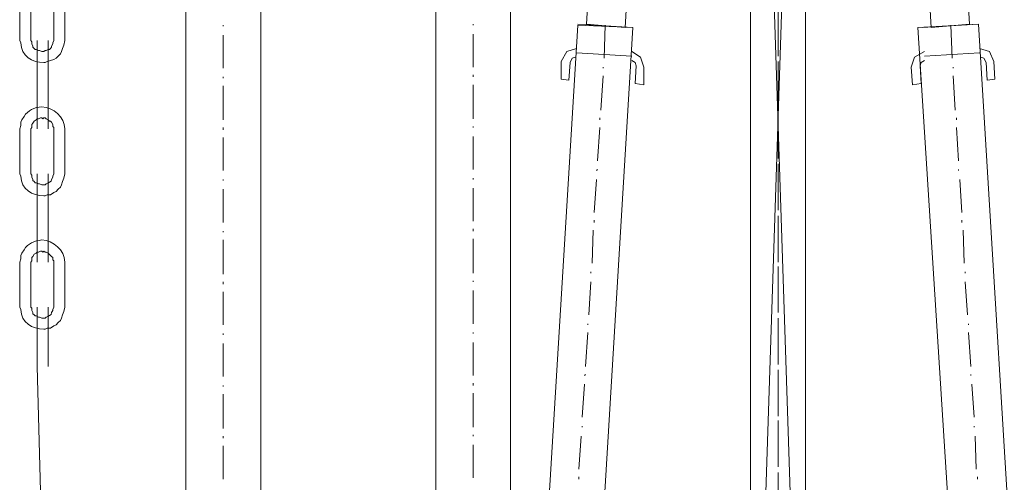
# Model space of a CAD drawing. Extents: x -23500 to 2637, y 21242 to 29547.
# Tile 50 of 121: x -11014 to -10571, y 27129 to 27337. Entities that reach past the tile are written whole.
import ezdxf

# ---------------------------------------------------------------- set-up
doc = ezdxf.new("R2010")
doc.units = 0
doc.header["$LTSCALE"] = 25
doc.layers.get('0').update_dxf_attribs({"linetype": 'CONTINUOUS', "lineweight": 13})

msp = doc.modelspace()

# ---------------------------------------------------------------- linework, layer by layer
at = {"color": 7, "lineweight": 9}
for points, knots in [([(-10660.383, 27472.585), (-10660.383, 27472.585), (-10660.383, 26913.923), (-10660.383, 26913.923), (-10660.383, 26913.923), (-10685.17, 26913.923), (-10685.17, 26913.923), (-10685.17, 26913.923), (-10685.17, 27472.585), (-10685.17, 27472.585)], [0, 0, 0, 0, 1, 1, 1, 2, 2, 2, 3, 3, 3, 3]), ([(-10939.468, 26812.3), (-10939.468, 26812.3), (-10939.468, 27447.797), (-10939.468, 27447.797), (-10939.468, 27447.797), (-10905.762, 27447.797), (-10905.762, 27447.797), (-10905.762, 27447.797), (-10905.762, 26802.397), (-10905.762, 26802.397)], [0, 0, 0, 0, 1, 1, 1, 2, 2, 2, 3, 3, 3, 3]), ([(-10826.946, 26802.397), (-10826.946, 26802.397), (-10826.946, 27447.797), (-10826.946, 27447.797), (-10826.946, 27447.797), (-10793.24, 27447.797), (-10793.24, 27447.797), (-10793.24, 27447.797), (-10793.24, 26809.827), (-10793.24, 26809.827)], [0, 0, 0, 0, 1, 1, 1, 2, 2, 2, 3, 3, 3, 3]), ([(-10751.599, 27367.997), (-10751.599, 27367.997), (-10757.048, 27368.489), (-10757.048, 27368.489), (-10757.048, 27368.489), (-10759.041, 27335.275), (-10759.041, 27335.275), (-10759.041, 27335.275), (-10741.684, 27333.787), (-10741.684, 27333.787), (-10741.684, 27333.787), (-10739.703, 27367.493), (-10739.703, 27367.493), (-10739.703, 27367.493), (-10745.153, 27367.493), (-10745.153, 27367.493)], [0, 0, 0, 0, 1, 1, 1, 2, 2, 2, 3, 3, 3, 4, 4, 4, 5, 5, 5, 5]), ([(-10593.967, 27367.997), (-10593.967, 27367.997), (-10588.505, 27368.489), (-10588.505, 27368.489), (-10588.505, 27368.489), (-10586.524, 27335.275), (-10586.524, 27335.275), (-10586.524, 27335.275), (-10603.882, 27333.787), (-10603.882, 27333.787), (-10603.882, 27333.787), (-10605.863, 27367.493), (-10605.863, 27367.493), (-10605.863, 27367.493), (-10600.413, 27367.493), (-10600.413, 27367.493)], [0, 0, 0, 0, 1, 1, 1, 2, 2, 2, 3, 3, 3, 4, 4, 4, 5, 5, 5, 5]), ([(-10994.001, 27348.167), (-10994.001, 27348.167), (-10994.001, 27327.833), (-10994.001, 27327.833), (-10994.001, 27327.833), (-10994.493, 27325.852), (-10994.493, 27325.852), (-10994.493, 27325.852), (-10994.997, 27324.364), (-10994.997, 27324.364), (-10994.997, 27324.364), (-10995.489, 27322.875), (-10995.489, 27322.875), (-10995.489, 27322.875), (-10995.981, 27321.891), (-10995.981, 27321.891), (-10995.981, 27321.891), (-10996.978, 27320.895), (-10996.978, 27320.895), (-10996.978, 27320.895), (-10997.962, 27319.911), (-10997.962, 27319.911), (-10997.962, 27319.911), (-10998.958, 27319.406), (-10998.958, 27319.406), (-10998.958, 27319.406), (-11001.935, 27318.422), (-11001.935, 27318.422), (-11001.935, 27318.422), (-11002.919, 27317.93), (-11002.919, 27317.93), (-11002.919, 27317.93), (-11003.411, 27317.93), (-11003.411, 27317.93), (-11008.697, 27317.993), (-11013.679, 27320.869), (-11013.831, 27326.849), (-11013.831, 27326.849), (-11014.323, 27327.833), (-11014.323, 27327.833), (-11014.323, 27327.833), (-11014.323, 27348.167), (-11014.323, 27348.167), (-11014.323, 27348.167), (-11013.831, 27349.656), (-11013.831, 27349.656), (-11013.831, 27349.656), (-11013.831, 27351.132), (-11013.831, 27351.132), (-11013.831, 27351.132), (-11013.326, 27352.62), (-11013.326, 27352.62), (-11013.326, 27352.62), (-11012.342, 27353.617), (-11012.342, 27353.617), (-11012.342, 27353.617), (-11011.346, 27355.105), (-11011.346, 27355.105), (-11011.346, 27355.105), (-11009.857, 27356.102), (-11009.857, 27356.102), (-11009.857, 27356.102), (-11008.873, 27357.086), (-11008.873, 27357.086), (-11008.873, 27357.086), (-11007.385, 27357.59), (-11007.385, 27357.59), (-11007.385, 27357.59), (-11006.388, 27358.082), (-11006.388, 27358.082), (-11006.388, 27358.082), (-11004.408, 27358.082), (-11004.408, 27358.082), (-10999.11, 27357.83), (-10994.026, 27353.541), (-10994.001, 27348.167), (-10994.001, 27348.167), (-10994.001, 27348.167), (-10994.001, 27348.167)], [0, 0, 0, 0, 1, 1, 1, 2, 2, 2, 3, 3, 3, 4, 4, 4, 5, 5, 5, 6, 6, 6, 7, 7, 7, 8, 8, 8, 9, 9, 9, 10, 10, 10, 11, 11, 11, 12, 12, 12, 13, 13, 13, 14, 14, 14, 15, 15, 15, 16, 16, 16, 17, 17, 17, 18, 18, 18, 19, 19, 19, 20, 20, 20, 21, 21, 21, 22, 22, 22, 23, 23, 23, 24, 24, 24, 25, 25, 25, 26, 26, 26, 26]), ([(-10998.958, 27348.167), (-10998.958, 27348.167), (-10998.958, 27327.833), (-10998.958, 27327.833), (-10998.958, 27327.833), (-10999.45, 27326.849), (-10999.45, 27326.849), (-10999.45, 27326.849), (-10999.45, 27326.357), (-10999.45, 27326.357), (-10999.45, 27326.357), (-10999.942, 27325.36), (-10999.942, 27325.36), (-10999.942, 27325.36), (-10999.942, 27324.868), (-10999.942, 27324.868), (-10999.942, 27324.868), (-11000.447, 27324.364), (-11000.447, 27324.364), (-11000.447, 27324.364), (-11000.939, 27323.872), (-11000.939, 27323.872), (-11000.939, 27323.872), (-11001.431, 27323.872), (-11001.431, 27323.872), (-11001.431, 27323.872), (-11002.427, 27323.38), (-11002.427, 27323.38), (-11002.427, 27323.38), (-11002.919, 27323.38), (-11002.919, 27323.38), (-11002.919, 27323.38), (-11003.411, 27322.875), (-11003.411, 27322.875), (-11003.411, 27322.875), (-11004.408, 27322.875), (-11004.408, 27322.875), (-11004.408, 27322.875), (-11005.404, 27323.38), (-11005.404, 27323.38), (-11005.404, 27323.38), (-11005.896, 27323.38), (-11005.896, 27323.38), (-11005.896, 27323.38), (-11006.893, 27323.872), (-11006.893, 27323.872), (-11006.893, 27323.872), (-11007.385, 27323.872), (-11007.385, 27323.872), (-11007.385, 27323.872), (-11007.877, 27324.364), (-11007.877, 27324.364), (-11007.877, 27324.364), (-11008.369, 27324.868), (-11008.369, 27324.868), (-11008.369, 27324.868), (-11008.369, 27325.36), (-11008.369, 27325.36), (-11008.369, 27325.36), (-11008.873, 27326.357), (-11008.873, 27326.357), (-11008.873, 27326.357), (-11008.873, 27327.341), (-11008.873, 27327.341), (-11008.873, 27327.341), (-11009.365, 27327.833), (-11009.365, 27327.833), (-11009.365, 27327.833), (-11009.365, 27348.167), (-11009.365, 27348.167), (-11009.365, 27348.167), (-11008.873, 27348.659), (-11008.873, 27348.659), (-11008.873, 27348.659), (-11008.873, 27350.148), (-11008.873, 27350.148), (-11008.873, 27350.148), (-11008.369, 27350.64), (-11008.369, 27350.64), (-11008.369, 27350.64), (-11007.877, 27351.636), (-11007.877, 27351.636), (-11007.877, 27351.636), (-11006.893, 27352.128), (-11006.893, 27352.128), (-11006.893, 27352.128), (-11006.388, 27352.62), (-11006.388, 27352.62), (-11006.388, 27352.62), (-11005.896, 27352.62), (-11005.896, 27352.62), (-11005.896, 27352.62), (-11004.9, 27353.125), (-11004.9, 27353.125), (-11004.9, 27353.125), (-11004.408, 27353.125), (-11004.408, 27353.125), (-11004.408, 27353.125), (-11003.916, 27352.62), (-11003.916, 27352.62), (-11003.916, 27352.62), (-11003.411, 27353.125), (-11003.411, 27353.125), (-11003.411, 27353.125), (-11002.919, 27353.125), (-11002.919, 27353.125), (-11002.919, 27353.125), (-11002.427, 27352.62), (-11002.427, 27352.62), (-11002.427, 27352.62), (-11001.431, 27352.128), (-11001.431, 27352.128), (-11001.431, 27352.128), (-11000.939, 27351.636), (-11000.939, 27351.636), (-11000.939, 27351.636), (-11000.447, 27351.636), (-11000.447, 27351.636), (-11000.447, 27351.636), (-10999.942, 27351.132), (-10999.942, 27351.132), (-10999.942, 27351.132), (-10999.45, 27350.148), (-10999.45, 27350.148), (-10999.45, 27350.148), (-10999.45, 27349.151), (-10999.45, 27349.151), (-10999.45, 27349.151), (-10998.958, 27348.659), (-10998.958, 27348.659), (-10998.958, 27348.659), (-10998.958, 27348.167), (-10998.958, 27348.167), (-10998.958, 27348.167), (-10998.958, 27348.167), (-10998.958, 27348.167)], [0, 0, 0, 0, 1, 1, 1, 2, 2, 2, 3, 3, 3, 4, 4, 4, 5, 5, 5, 6, 6, 6, 7, 7, 7, 8, 8, 8, 9, 9, 9, 10, 10, 10, 11, 11, 11, 12, 12, 12, 13, 13, 13, 14, 14, 14, 15, 15, 15, 16, 16, 16, 17, 17, 17, 18, 18, 18, 19, 19, 19, 20, 20, 20, 21, 21, 21, 22, 22, 22, 23, 23, 23, 24, 24, 24, 25, 25, 25, 26, 26, 26, 27, 27, 27, 28, 28, 28, 29, 29, 29, 30, 30, 30, 31, 31, 31, 32, 32, 32, 33, 33, 33, 34, 34, 34, 35, 35, 35, 36, 36, 36, 37, 37, 37, 38, 38, 38, 39, 39, 39, 40, 40, 40, 41, 41, 41, 42, 42, 42, 43, 43, 43, 44, 44, 44, 45, 45, 45, 45]), ([(-10738.215, 27333.787), (-10738.215, 27333.787), (-10763.002, 27334.783), (-10763.002, 27334.783), (-10763.002, 27334.783), (-10809.096, 26577.833), (-10809.096, 26577.833), (-10809.096, 26577.833), (-10783.816, 26577.341), (-10783.816, 26577.341), (-10783.816, 26577.341), (-10738.215, 27333.787), (-10738.215, 27333.787), (-10738.215, 27333.787), (-10738.215, 27333.787), (-10738.215, 27333.787)], [0, 0, 0, 0, 1, 1, 1, 2, 2, 2, 3, 3, 3, 4, 4, 4, 5, 5, 5, 5]), ([(-10609.824, 27333.787), (-10609.824, 27333.787), (-10582.563, 27335.275), (-10582.563, 27335.275), (-10582.563, 27335.275), (-10536.47, 26577.833), (-10536.47, 26577.833), (-10536.47, 26577.833), (-10561.737, 26577.341), (-10561.737, 26577.341), (-10561.737, 26577.341), (-10609.824, 27333.787), (-10609.824, 27333.787), (-10609.824, 27333.787), (-10609.824, 27333.787), (-10609.824, 27333.787)], [0, 0, 0, 0, 1, 1, 1, 2, 2, 2, 3, 3, 3, 4, 4, 4, 5, 5, 5, 5]), ([(-10763.494, 27324.364), (-10763.494, 27324.364), (-10767.96, 27322.875), (-10767.96, 27322.875), (-10767.96, 27322.875), (-10770.432, 27318.422), (-10770.432, 27318.422)], [0, 0, 0, 0, 1, 1, 1, 2, 2, 2, 2]), ([(-10575.625, 27318.422), (-10575.625, 27318.422), (-10577.606, 27322.875), (-10577.606, 27322.875), (-10577.606, 27322.875), (-10582.071, 27324.364), (-10582.071, 27324.364)], [0, 0, 0, 0, 1, 1, 1, 2, 2, 2, 2]), ([(-10763.986, 27320.403), (-10763.986, 27320.403), (-10765.475, 27319.911), (-10765.475, 27319.911), (-10765.475, 27319.911), (-10766.471, 27317.93), (-10766.471, 27317.93)], [0, 0, 0, 0, 1, 1, 1, 2, 2, 2, 2]), ([(-10733.257, 27315.937), (-10733.257, 27315.937), (-10734.746, 27320.403), (-10734.746, 27320.403), (-10734.746, 27320.403), (-10738.707, 27322.875), (-10738.707, 27322.875)], [0, 0, 0, 0, 1, 1, 1, 2, 2, 2, 2]), ([(-10736.726, 27316.442), (-10736.726, 27316.442), (-10737.218, 27317.93), (-10737.218, 27317.93), (-10737.218, 27317.93), (-10738.707, 27318.914), (-10738.707, 27318.914)], [0, 0, 0, 0, 1, 1, 1, 2, 2, 2, 2]), ([(-10606.859, 27322.875), (-10606.859, 27322.875), (-10611.312, 27320.403), (-10611.312, 27320.403), (-10611.312, 27320.403), (-10612.801, 27315.937), (-10612.801, 27315.937)], [0, 0, 0, 0, 1, 1, 1, 2, 2, 2, 2]), ([(-10606.859, 27318.914), (-10606.859, 27318.914), (-10608.335, 27317.93), (-10608.335, 27317.93), (-10608.335, 27317.93), (-10608.84, 27316.442), (-10608.84, 27316.442)], [0, 0, 0, 0, 1, 1, 1, 2, 2, 2, 2]), ([(-10579.094, 27317.93), (-10579.094, 27317.93), (-10580.091, 27319.911), (-10580.091, 27319.911), (-10580.091, 27319.911), (-10581.567, 27320.403), (-10581.567, 27320.403)], [0, 0, 0, 0, 1, 1, 1, 2, 2, 2, 2]), ([(-10994.001, 27288.185), (-10994.001, 27288.185), (-10994.001, 27267.863), (-10994.001, 27267.863), (-10994.001, 27267.863), (-10994.493, 27265.882), (-10994.493, 27265.882), (-10994.493, 27265.882), (-10994.997, 27264.394), (-10994.997, 27264.394), (-10994.997, 27264.394), (-10995.489, 27262.905), (-10995.489, 27262.905), (-10995.489, 27262.905), (-10995.981, 27261.909), (-10995.981, 27261.909), (-10995.981, 27261.909), (-10996.978, 27260.925), (-10996.978, 27260.925), (-10996.978, 27260.925), (-10997.962, 27259.928), (-10997.962, 27259.928), (-10997.962, 27259.928), (-10998.958, 27259.436), (-10998.958, 27259.436), (-10998.958, 27259.436), (-11000.447, 27258.44), (-11000.447, 27258.44), (-11000.447, 27258.44), (-11001.935, 27258.44), (-11001.935, 27258.44), (-11001.935, 27258.44), (-11002.919, 27257.948), (-11002.919, 27257.948), (-11002.919, 27257.948), (-11003.411, 27257.948), (-11003.411, 27257.948), (-11008.697, 27258.011), (-11013.692, 27260.887), (-11013.831, 27266.866), (-11013.831, 27266.866), (-11014.323, 27267.863), (-11014.323, 27267.863), (-11014.323, 27267.863), (-11014.323, 27288.185), (-11014.323, 27288.185), (-11014.323, 27288.185), (-11013.831, 27289.674), (-11013.831, 27289.674), (-11013.831, 27289.674), (-11013.831, 27291.149), (-11013.831, 27291.149), (-11013.831, 27291.149), (-11013.326, 27292.146), (-11013.326, 27292.146), (-11013.326, 27292.146), (-11012.342, 27293.635), (-11012.342, 27293.635), (-11010.715, 27296.612), (-11007.599, 27297.772), (-11004.408, 27298.087), (-10999.11, 27297.848), (-10994.026, 27293.559), (-10994.001, 27288.185), (-10994.001, 27288.185), (-10994.001, 27288.185), (-10994.001, 27288.185)], [0, 0, 0, 0, 1, 1, 1, 2, 2, 2, 3, 3, 3, 4, 4, 4, 5, 5, 5, 6, 6, 6, 7, 7, 7, 8, 8, 8, 9, 9, 9, 10, 10, 10, 11, 11, 11, 12, 12, 12, 13, 13, 13, 14, 14, 14, 15, 15, 15, 16, 16, 16, 17, 17, 17, 18, 18, 18, 19, 19, 19, 20, 20, 20, 21, 21, 21, 22, 22, 22, 22]), ([(-10998.958, 27288.185), (-10998.958, 27288.185), (-10998.958, 27267.863), (-10998.958, 27267.863), (-10998.958, 27267.863), (-10999.45, 27266.866), (-10999.45, 27266.866), (-10999.45, 27266.866), (-10999.45, 27266.374), (-10999.45, 27266.374), (-10999.45, 27266.374), (-10999.942, 27265.378), (-10999.942, 27265.378), (-10999.791, 27264.003), (-11001.62, 27263.915), (-11002.427, 27263.397), (-11002.427, 27263.397), (-11002.919, 27262.905), (-11002.919, 27262.905), (-11002.919, 27262.905), (-11004.408, 27262.905), (-11004.408, 27262.905), (-11004.408, 27262.905), (-11005.404, 27263.397), (-11005.404, 27263.397), (-11005.404, 27263.397), (-11005.896, 27263.397), (-11005.896, 27263.397), (-11005.896, 27263.397), (-11006.893, 27263.889), (-11006.893, 27263.889), (-11006.893, 27263.889), (-11007.385, 27263.889), (-11007.385, 27263.889), (-11007.385, 27263.889), (-11007.877, 27264.394), (-11007.877, 27264.394), (-11007.877, 27264.394), (-11008.369, 27264.886), (-11008.369, 27264.886), (-11008.369, 27264.886), (-11008.369, 27265.378), (-11008.369, 27265.378), (-11008.369, 27265.378), (-11008.873, 27266.374), (-11008.873, 27266.374), (-11008.873, 27266.374), (-11008.873, 27267.358), (-11008.873, 27267.358), (-11008.873, 27267.358), (-11009.365, 27267.863), (-11009.365, 27267.863), (-11009.365, 27267.863), (-11009.365, 27288.185), (-11009.365, 27288.185), (-11009.365, 27288.185), (-11008.873, 27288.677), (-11008.873, 27288.677), (-11008.873, 27288.677), (-11008.873, 27290.166), (-11008.873, 27290.166), (-11008.873, 27290.166), (-11008.369, 27290.657), (-11008.369, 27290.657), (-11008.369, 27290.657), (-11007.877, 27291.654), (-11007.877, 27291.654), (-11007.877, 27291.654), (-11006.893, 27292.146), (-11006.893, 27292.146), (-11006.893, 27292.146), (-11006.388, 27292.638), (-11006.388, 27292.638), (-11006.388, 27292.638), (-11005.896, 27292.638), (-11005.896, 27292.638), (-11005.896, 27292.638), (-11004.9, 27293.143), (-11004.9, 27293.143), (-11004.9, 27293.143), (-11004.408, 27293.143), (-11004.408, 27293.143), (-11004.408, 27293.143), (-11003.916, 27292.638), (-11003.916, 27292.638), (-11003.916, 27292.638), (-11003.411, 27293.143), (-11003.411, 27293.143), (-11003.411, 27293.143), (-11002.919, 27293.143), (-11002.919, 27293.143), (-11002.919, 27293.143), (-11002.427, 27292.638), (-11002.427, 27292.638), (-11002.427, 27292.638), (-11001.431, 27292.146), (-11001.431, 27292.146), (-11001.431, 27292.146), (-11000.939, 27291.654), (-11000.939, 27291.654), (-11000.939, 27291.654), (-11000.447, 27291.654), (-11000.447, 27291.654), (-11000.447, 27291.654), (-10999.942, 27291.149), (-10999.942, 27291.149), (-10999.942, 27291.149), (-10999.45, 27290.166), (-10999.45, 27290.166), (-10999.45, 27290.166), (-10999.45, 27289.182), (-10999.45, 27289.182), (-10999.45, 27289.182), (-10998.958, 27288.677), (-10998.958, 27288.677), (-10998.958, 27288.677), (-10998.958, 27288.185), (-10998.958, 27288.185), (-10998.958, 27288.185), (-10998.958, 27288.185), (-10998.958, 27288.185)], [0, 0, 0, 0, 1, 1, 1, 2, 2, 2, 3, 3, 3, 4, 4, 4, 5, 5, 5, 6, 6, 6, 7, 7, 7, 8, 8, 8, 9, 9, 9, 10, 10, 10, 11, 11, 11, 12, 12, 12, 13, 13, 13, 14, 14, 14, 15, 15, 15, 16, 16, 16, 17, 17, 17, 18, 18, 18, 19, 19, 19, 20, 20, 20, 21, 21, 21, 22, 22, 22, 23, 23, 23, 24, 24, 24, 25, 25, 25, 26, 26, 26, 27, 27, 27, 28, 28, 28, 29, 29, 29, 30, 30, 30, 31, 31, 31, 32, 32, 32, 33, 33, 33, 34, 34, 34, 35, 35, 35, 36, 36, 36, 37, 37, 37, 38, 38, 38, 39, 39, 39, 40, 40, 40, 40]), ([(-10994.001, 27228.203), (-10994.001, 27228.203), (-10994.001, 27207.881), (-10994.001, 27207.881), (-10994.001, 27207.881), (-10994.493, 27205.9), (-10994.493, 27205.9), (-10994.493, 27205.9), (-10994.997, 27204.412), (-10994.997, 27204.412), (-10994.997, 27204.412), (-10995.489, 27202.923), (-10995.489, 27202.923), (-10995.489, 27202.923), (-10995.981, 27201.939), (-10995.981, 27201.939), (-10995.981, 27201.939), (-10996.978, 27200.943), (-10996.978, 27200.943), (-10996.978, 27200.943), (-10997.962, 27199.946), (-10997.962, 27199.946), (-10997.962, 27199.946), (-10998.958, 27199.454), (-10998.958, 27199.454), (-10998.958, 27199.454), (-11000.447, 27198.457), (-11000.447, 27198.457), (-11000.447, 27198.457), (-11001.935, 27198.457), (-11001.935, 27198.457), (-11001.935, 27198.457), (-11002.919, 27197.966), (-11002.919, 27197.966), (-11002.919, 27197.966), (-11003.411, 27197.966), (-11003.411, 27197.966), (-11008.697, 27198.041), (-11013.679, 27200.905), (-11013.831, 27206.897), (-11013.831, 27206.897), (-11014.323, 27207.881), (-11014.323, 27207.881), (-11014.323, 27207.881), (-11014.323, 27228.203), (-11014.323, 27228.203), (-11014.323, 27228.203), (-11013.831, 27229.691), (-11013.831, 27229.691), (-11013.831, 27229.691), (-11013.831, 27231.18), (-11013.831, 27231.18), (-11013.831, 27231.18), (-11013.326, 27232.164), (-11013.326, 27232.164), (-11013.326, 27232.164), (-11012.342, 27233.652), (-11012.342, 27233.652), (-11010.715, 27236.642), (-11007.599, 27237.79), (-11004.408, 27238.118), (-10999.11, 27237.853), (-10994.026, 27233.577), (-10994.001, 27228.203), (-10994.001, 27228.203), (-10994.001, 27228.203), (-10994.001, 27228.203)], [0, 0, 0, 0, 1, 1, 1, 2, 2, 2, 3, 3, 3, 4, 4, 4, 5, 5, 5, 6, 6, 6, 7, 7, 7, 8, 8, 8, 9, 9, 9, 10, 10, 10, 11, 11, 11, 12, 12, 12, 13, 13, 13, 14, 14, 14, 15, 15, 15, 16, 16, 16, 17, 17, 17, 18, 18, 18, 19, 19, 19, 20, 20, 20, 21, 21, 21, 22, 22, 22, 22]), ([(-10998.958, 27228.203), (-10998.958, 27228.203), (-10998.958, 27207.881), (-10998.958, 27207.881), (-10998.958, 27207.881), (-10999.45, 27206.897), (-10999.45, 27206.897), (-10999.45, 27206.897), (-10999.45, 27206.392), (-10999.45, 27206.392), (-10999.45, 27206.392), (-10999.942, 27205.408), (-10999.942, 27205.408), (-10999.791, 27204.033), (-11001.62, 27203.932), (-11002.427, 27203.415), (-11002.427, 27203.415), (-11002.919, 27202.923), (-11002.919, 27202.923), (-11002.919, 27202.923), (-11004.408, 27202.923), (-11004.408, 27202.923), (-11004.408, 27202.923), (-11005.404, 27203.415), (-11005.404, 27203.415), (-11005.404, 27203.415), (-11005.896, 27203.415), (-11005.896, 27203.415), (-11005.896, 27203.415), (-11006.893, 27203.92), (-11006.893, 27203.92), (-11006.893, 27203.92), (-11007.385, 27203.92), (-11007.385, 27203.92), (-11007.385, 27203.92), (-11007.877, 27204.412), (-11007.877, 27204.412), (-11007.877, 27204.412), (-11008.369, 27204.904), (-11008.369, 27204.904), (-11008.369, 27204.904), (-11008.369, 27205.408), (-11008.369, 27205.408), (-11008.369, 27205.408), (-11008.873, 27206.392), (-11008.873, 27206.392), (-11008.873, 27206.392), (-11008.873, 27207.389), (-11008.873, 27207.389), (-11008.873, 27207.389), (-11009.365, 27207.881), (-11009.365, 27207.881), (-11009.365, 27207.881), (-11009.365, 27228.203), (-11009.365, 27228.203), (-11009.365, 27228.203), (-11008.873, 27228.695), (-11008.873, 27228.695), (-11008.873, 27228.695), (-11008.873, 27230.183), (-11008.873, 27230.183), (-11008.873, 27230.183), (-11008.369, 27230.675), (-11008.369, 27230.675), (-11008.369, 27230.675), (-11007.877, 27231.672), (-11007.877, 27231.672), (-11007.877, 27231.672), (-11006.893, 27232.164), (-11006.893, 27232.164), (-11006.893, 27232.164), (-11006.388, 27232.668), (-11006.388, 27232.668), (-11006.388, 27232.668), (-11005.896, 27232.668), (-11005.896, 27232.668), (-11005.896, 27232.668), (-11004.9, 27233.16), (-11004.9, 27233.16), (-11004.9, 27233.16), (-11004.408, 27233.16), (-11004.408, 27233.16), (-11004.408, 27233.16), (-11003.916, 27232.668), (-11003.916, 27232.668), (-11003.916, 27232.668), (-11003.411, 27233.16), (-11003.411, 27233.16), (-11003.411, 27233.16), (-11002.919, 27232.668), (-11002.919, 27232.668), (-11002.919, 27232.668), (-11002.427, 27232.668), (-11002.427, 27232.668), (-11002.427, 27232.668), (-11001.431, 27232.164), (-11001.431, 27232.164), (-11001.431, 27232.164), (-11000.447, 27231.18), (-11000.447, 27231.18), (-11000.447, 27231.18), (-10999.942, 27230.675), (-10999.942, 27230.675), (-10999.942, 27230.675), (-10999.45, 27230.183), (-10999.45, 27230.183), (-10999.45, 27230.183), (-10999.45, 27229.187), (-10999.45, 27229.187), (-10999.45, 27229.187), (-10998.958, 27228.695), (-10998.958, 27228.695), (-10998.958, 27228.695), (-10998.958, 27228.203), (-10998.958, 27228.203), (-10998.958, 27228.203), (-10998.958, 27228.203), (-10998.958, 27228.203)], [0, 0, 0, 0, 1, 1, 1, 2, 2, 2, 3, 3, 3, 4, 4, 4, 5, 5, 5, 6, 6, 6, 7, 7, 7, 8, 8, 8, 9, 9, 9, 10, 10, 10, 11, 11, 11, 12, 12, 12, 13, 13, 13, 14, 14, 14, 15, 15, 15, 16, 16, 16, 17, 17, 17, 18, 18, 18, 19, 19, 19, 20, 20, 20, 21, 21, 21, 22, 22, 22, 23, 23, 23, 24, 24, 24, 25, 25, 25, 26, 26, 26, 27, 27, 27, 28, 28, 28, 29, 29, 29, 30, 30, 30, 31, 31, 31, 32, 32, 32, 33, 33, 33, 34, 34, 34, 35, 35, 35, 36, 36, 36, 37, 37, 37, 38, 38, 38, 39, 39, 39, 39])]:
    msp.add_open_spline(points, degree=3, knots=knots, dxfattribs=at)
for points in [[(-10666.829, 27472.585), (-10666.829, 27472.585), (-10685.17, 26913.923), (-10685.17, 26913.923)], [(-10678.724, 27472.585), (-10678.724, 27472.585), (-10660.383, 26913.923), (-10660.383, 26913.923)], [(-10672.783, 27341.721), (-10672.783, 27341.721), (-10672.783, 27326.849), (-10672.783, 27326.849)], [(-10922.615, 27334.783), (-10922.615, 27334.783), (-10922.615, 27334.291), (-10922.615, 27334.291)], [(-10810.093, 27335.275), (-10810.093, 27335.275), (-10810.093, 27334.783), (-10810.093, 27334.783)], [(-10738.215, 27333.787), (-10738.215, 27333.787), (-10763.002, 27335.275), (-10763.002, 27335.275)], [(-10750.602, 27334.783), (-10750.602, 27334.783), (-10751.107, 27319.911), (-10751.107, 27319.911)], [(-10672.783, 27335.767), (-10672.783, 27335.767), (-10672.783, 27320.895), (-10672.783, 27320.895)], [(-10607.843, 27333.787), (-10607.843, 27333.787), (-10582.563, 27335.275), (-10582.563, 27335.275)], [(-10594.951, 27334.783), (-10594.951, 27334.783), (-10594.459, 27319.911), (-10594.459, 27319.911)], [(-11006.388, 27327.833), (-11006.388, 27327.833), (-11006.388, 27288.185), (-11006.388, 27288.185)], [(-11001.431, 27327.833), (-11001.431, 27327.833), (-11001.431, 27288.185), (-11001.431, 27288.185)], [(-10922.615, 27330.318), (-10922.615, 27330.318), (-10922.615, 27315.445), (-10922.615, 27315.445)], [(-10810.093, 27330.81), (-10810.093, 27330.81), (-10810.093, 27315.937), (-10810.093, 27315.937)], [(-10738.707, 27320.895), (-10738.707, 27320.895), (-10763.494, 27322.383), (-10763.494, 27322.383)], [(-10672.783, 27322.875), (-10672.783, 27322.875), (-10672.783, 27322.383), (-10672.783, 27322.383)], [(-10606.859, 27320.895), (-10606.859, 27320.895), (-10582.071, 27322.383), (-10582.071, 27322.383)], [(-10770.432, 27318.422), (-10770.432, 27318.422), (-10770.432, 27310.488), (-10770.432, 27310.488)], [(-10766.471, 27317.93), (-10766.471, 27317.93), (-10766.963, 27309.996), (-10766.963, 27309.996)], [(-10751.599, 27315.937), (-10751.599, 27315.937), (-10751.599, 27315.445), (-10751.599, 27315.445)], [(-10736.726, 27316.442), (-10736.726, 27316.442), (-10737.218, 27308.507), (-10737.218, 27308.507)], [(-10733.257, 27315.937), (-10733.257, 27315.937), (-10733.257, 27308.015), (-10733.257, 27308.015)], [(-10672.783, 27318.422), (-10672.783, 27318.422), (-10672.783, 27303.55), (-10672.783, 27303.55)], [(-10672.783, 27316.934), (-10672.783, 27316.934), (-10672.783, 27316.442), (-10672.783, 27316.442)], [(-10612.801, 27315.937), (-10612.801, 27315.937), (-10612.309, 27308.015), (-10612.309, 27308.015)], [(-10608.84, 27316.442), (-10608.84, 27316.442), (-10608.335, 27308.507), (-10608.335, 27308.507)], [(-10593.967, 27315.937), (-10593.967, 27315.937), (-10593.967, 27315.445), (-10593.967, 27315.445)], [(-10579.094, 27317.93), (-10579.094, 27317.93), (-10578.602, 27309.996), (-10578.602, 27309.996)], [(-10575.625, 27318.422), (-10575.625, 27318.422), (-10575.121, 27310.488), (-10575.121, 27310.488)], [(-10922.615, 27311.484), (-10922.615, 27311.484), (-10922.615, 27310.98), (-10922.615, 27310.98)], [(-10810.093, 27312.468), (-10810.093, 27312.468), (-10810.093, 27311.484), (-10810.093, 27311.484)], [(-10770.432, 27310.488), (-10770.432, 27310.488), (-10766.963, 27309.996), (-10766.963, 27309.996)], [(-10751.599, 27311.976), (-10751.599, 27311.976), (-10752.583, 27296.612), (-10752.583, 27296.612)], [(-10672.783, 27312.96), (-10672.783, 27312.96), (-10672.783, 27297.596), (-10672.783, 27297.596)], [(-10593.967, 27311.976), (-10593.967, 27311.976), (-10592.97, 27296.612), (-10592.97, 27296.612)], [(-10575.121, 27310.488), (-10575.121, 27310.488), (-10578.602, 27309.996), (-10578.602, 27309.996)], [(-10922.615, 27307.511), (-10922.615, 27307.511), (-10922.615, 27292.146), (-10922.615, 27292.146)], [(-10810.093, 27308.015), (-10810.093, 27308.015), (-10810.093, 27292.638), (-10810.093, 27292.638)], [(-10733.257, 27308.015), (-10733.257, 27308.015), (-10737.218, 27308.507), (-10737.218, 27308.507)], [(-10612.309, 27308.015), (-10612.309, 27308.015), (-10608.335, 27308.507), (-10608.335, 27308.507)], [(-10672.783, 27299.576), (-10672.783, 27299.576), (-10672.783, 27299.084), (-10672.783, 27299.084)], [(-10753.087, 27293.143), (-10753.087, 27293.143), (-10753.087, 27292.146), (-10753.087, 27292.146)], [(-10672.783, 27295.123), (-10672.783, 27295.123), (-10672.783, 27280.25), (-10672.783, 27280.25)], [(-10672.783, 27294.126), (-10672.783, 27294.126), (-10672.783, 27293.635), (-10672.783, 27293.635)], [(-10592.479, 27293.143), (-10592.479, 27293.143), (-10592.479, 27292.146), (-10592.479, 27292.146)], [(-10922.615, 27288.677), (-10922.615, 27288.677), (-10922.615, 27287.693), (-10922.615, 27287.693)], [(-10810.093, 27289.182), (-10810.093, 27289.182), (-10810.093, 27288.677), (-10810.093, 27288.677)], [(-10753.087, 27288.677), (-10753.087, 27288.677), (-10754.071, 27273.804), (-10754.071, 27273.804)], [(-10672.783, 27289.674), (-10672.783, 27289.674), (-10672.783, 27274.801), (-10672.783, 27274.801)], [(-10592.479, 27288.677), (-10592.479, 27288.677), (-10591.482, 27273.804), (-10591.482, 27273.804)], [(-10922.615, 27284.224), (-10922.615, 27284.224), (-10922.615, 27269.351), (-10922.615, 27269.351)], [(-10810.093, 27284.716), (-10810.093, 27284.716), (-10810.093, 27269.843), (-10810.093, 27269.843)], [(-10672.783, 27276.781), (-10672.783, 27276.781), (-10672.783, 27275.785), (-10672.783, 27275.785)], [(-10672.783, 27272.328), (-10672.783, 27272.328), (-10672.783, 27257.443), (-10672.783, 27257.443)], [(-10672.783, 27270.84), (-10672.783, 27270.84), (-10672.783, 27270.335), (-10672.783, 27270.335)], [(-11006.388, 27267.863), (-11006.388, 27267.863), (-11006.388, 27228.203), (-11006.388, 27228.203)], [(-11001.431, 27267.863), (-11001.431, 27267.863), (-11001.431, 27228.203), (-11001.431, 27228.203)], [(-10810.093, 27265.882), (-10810.093, 27265.882), (-10810.093, 27265.378), (-10810.093, 27265.378)], [(-10754.071, 27269.843), (-10754.071, 27269.843), (-10754.576, 27269.351), (-10754.576, 27269.351)], [(-10672.783, 27266.374), (-10672.783, 27266.374), (-10672.783, 27251.502), (-10672.783, 27251.502)], [(-10591.482, 27269.843), (-10591.482, 27269.843), (-10591.482, 27269.351), (-10591.482, 27269.351)], [(-10922.615, 27265.378), (-10922.615, 27265.378), (-10922.615, 27264.886), (-10922.615, 27264.886)], [(-10810.093, 27261.417), (-10810.093, 27261.417), (-10810.093, 27246.544), (-10810.093, 27246.544)], [(-10754.576, 27265.378), (-10754.576, 27265.378), (-10755.56, 27250.505), (-10755.56, 27250.505)], [(-10590.99, 27265.378), (-10590.99, 27265.378), (-10589.993, 27250.505), (-10589.993, 27250.505)], [(-10922.615, 27260.925), (-10922.615, 27260.925), (-10922.615, 27246.052), (-10922.615, 27246.052)], [(-10672.783, 27253.482), (-10672.783, 27253.482), (-10672.783, 27252.99), (-10672.783, 27252.99)], [(-10672.783, 27249.017), (-10672.783, 27249.017), (-10672.783, 27234.157), (-10672.783, 27234.157)], [(-10755.56, 27247.036), (-10755.56, 27247.036), (-10755.56, 27246.052), (-10755.56, 27246.052)], [(-10672.783, 27247.541), (-10672.783, 27247.541), (-10672.783, 27247.036), (-10672.783, 27247.036)], [(-10672.783, 27243.567), (-10672.783, 27243.567), (-10672.783, 27228.203), (-10672.783, 27228.203)], [(-10589.993, 27247.036), (-10589.993, 27247.036), (-10589.993, 27246.052), (-10589.993, 27246.052)], [(-10922.615, 27242.079), (-10922.615, 27242.079), (-10922.615, 27241.587), (-10922.615, 27241.587)], [(-10810.093, 27243.075), (-10810.093, 27243.075), (-10810.093, 27242.079), (-10810.093, 27242.079)], [(-10756.064, 27242.571), (-10756.064, 27242.571), (-10756.556, 27227.698), (-10756.556, 27227.698)], [(-10589.501, 27242.571), (-10589.501, 27242.571), (-10589.009, 27227.698), (-10589.009, 27227.698)], [(-10922.615, 27238.118), (-10922.615, 27238.118), (-10922.615, 27222.753), (-10922.615, 27222.753)], [(-10810.093, 27238.61), (-10810.093, 27238.61), (-10810.093, 27223.245), (-10810.093, 27223.245)], [(-10672.783, 27230.183), (-10672.783, 27230.183), (-10672.783, 27229.691), (-10672.783, 27229.691)], [(-10672.783, 27226.222), (-10672.783, 27226.222), (-10672.783, 27210.845), (-10672.783, 27210.845)], [(-10757.048, 27223.737), (-10757.048, 27223.737), (-10757.048, 27223.245), (-10757.048, 27223.245)], [(-10672.783, 27224.734), (-10672.783, 27224.734), (-10672.783, 27224.242), (-10672.783, 27224.242)], [(-10588.505, 27223.737), (-10588.505, 27223.737), (-10588.505, 27223.245), (-10588.505, 27223.245)], [(-10922.615, 27219.272), (-10922.615, 27219.272), (-10922.615, 27218.288), (-10922.615, 27218.288)], [(-10810.093, 27219.776), (-10810.093, 27219.776), (-10810.093, 27219.272), (-10810.093, 27219.272)], [(-10757.048, 27219.272), (-10757.048, 27219.272), (-10758.045, 27204.412), (-10758.045, 27204.412)], [(-10672.783, 27220.268), (-10672.783, 27220.268), (-10672.783, 27205.408), (-10672.783, 27205.408)], [(-10588.505, 27219.272), (-10588.505, 27219.272), (-10587.521, 27204.412), (-10587.521, 27204.412)], [(-10922.615, 27214.819), (-10922.615, 27214.819), (-10922.615, 27199.946), (-10922.615, 27199.946)], [(-10810.093, 27215.311), (-10810.093, 27215.311), (-10810.093, 27200.451), (-10810.093, 27200.451)], [(-11006.388, 27207.881), (-11006.388, 27207.881), (-11006.388, 27181.112), (-11006.388, 27181.112)], [(-11001.431, 27207.881), (-11001.431, 27207.881), (-11001.431, 27181.112), (-11001.431, 27181.112)], [(-10672.783, 27207.389), (-10672.783, 27207.389), (-10672.783, 27206.392), (-10672.783, 27206.392)], [(-10758.537, 27200.451), (-10758.537, 27200.451), (-10758.537, 27199.946), (-10758.537, 27199.946)], [(-10672.783, 27202.923), (-10672.783, 27202.923), (-10672.783, 27188.05), (-10672.783, 27188.05)], [(-10672.783, 27201.435), (-10672.783, 27201.435), (-10672.783, 27200.943), (-10672.783, 27200.943)], [(-10587.029, 27200.451), (-10587.029, 27200.451), (-10587.029, 27199.946), (-10587.029, 27199.946)], [(-10922.615, 27195.985), (-10922.615, 27195.985), (-10922.615, 27195.493), (-10922.615, 27195.493)], [(-10810.093, 27196.477), (-10810.093, 27196.477), (-10810.093, 27195.985), (-10810.093, 27195.985)], [(-10758.537, 27196.477), (-10758.537, 27196.477), (-10759.533, 27181.112), (-10759.533, 27181.112)], [(-10672.783, 27196.969), (-10672.783, 27196.969), (-10672.783, 27182.096), (-10672.783, 27182.096)], [(-10587.029, 27196.477), (-10587.029, 27196.477), (-10586.032, 27181.112), (-10586.032, 27181.112)], [(-10922.615, 27191.519), (-10922.615, 27191.519), (-10922.615, 27176.647), (-10922.615, 27176.647)], [(-10810.093, 27192.024), (-10810.093, 27192.024), (-10810.093, 27177.151), (-10810.093, 27177.151)], [(-10672.783, 27184.089), (-10672.783, 27184.089), (-10672.783, 27183.585), (-10672.783, 27183.585)], [(-11006.388, 27181.112), (-11006.388, 27181.112), (-10904.765, 23383.518), (-10904.765, 23383.518)], [(-10759.533, 27177.643), (-10759.533, 27177.643), (-10760.025, 27177.151), (-10760.025, 27177.151)], [(-10672.783, 27179.624), (-10672.783, 27179.624), (-10672.783, 27164.751), (-10672.783, 27164.751)], [(-10672.783, 27178.135), (-10672.783, 27178.135), (-10672.783, 27177.643), (-10672.783, 27177.643)], [(-10586.032, 27177.643), (-10586.032, 27177.643), (-10586.032, 27177.151), (-10586.032, 27177.151)], [(-10922.615, 27172.686), (-10922.615, 27172.686), (-10922.615, 27172.181), (-10922.615, 27172.181)], [(-10810.093, 27173.67), (-10810.093, 27173.67), (-10810.093, 27172.686), (-10810.093, 27172.686)], [(-10760.025, 27173.178), (-10760.025, 27173.178), (-10761.022, 27158.305), (-10761.022, 27158.305)], [(-10672.783, 27174.174), (-10672.783, 27174.174), (-10672.783, 27158.797), (-10672.783, 27158.797)], [(-10585.54, 27173.178), (-10585.54, 27173.178), (-10584.544, 27158.305), (-10584.544, 27158.305)], [(-10922.615, 27168.725), (-10922.615, 27168.725), (-10922.615, 27153.348), (-10922.615, 27153.348)], [(-10810.093, 27169.217), (-10810.093, 27169.217), (-10810.093, 27153.84), (-10810.093, 27153.84)], [(-10672.783, 27160.79), (-10672.783, 27160.79), (-10672.783, 27160.286), (-10672.783, 27160.286)], [(-10672.783, 27156.817), (-10672.783, 27156.817), (-10672.783, 27141.452), (-10672.783, 27141.452)], [(-10672.783, 27155.328), (-10672.783, 27155.328), (-10672.783, 27154.836), (-10672.783, 27154.836)], [(-10810.093, 27150.371), (-10810.093, 27150.371), (-10810.093, 27149.879), (-10810.093, 27149.879)], [(-10761.022, 27154.344), (-10761.022, 27154.344), (-10761.022, 27153.84), (-10761.022, 27153.84)], [(-10672.783, 27150.875), (-10672.783, 27150.875), (-10672.783, 27136.003), (-10672.783, 27136.003)], [(-10584.544, 27154.344), (-10584.544, 27154.344), (-10584.544, 27153.84), (-10584.544, 27153.84)], [(-10922.615, 27149.879), (-10922.615, 27149.879), (-10922.615, 27148.882), (-10922.615, 27148.882)], [(-10810.093, 27145.918), (-10810.093, 27145.918), (-10810.093, 27131.045), (-10810.093, 27131.045)], [(-10761.514, 27149.879), (-10761.514, 27149.879), (-10762.498, 27135.006), (-10762.498, 27135.006)], [(-10584.052, 27149.879), (-10584.052, 27149.879), (-10583.547, 27135.006), (-10583.547, 27135.006)], [(-10922.615, 27145.413), (-10922.615, 27145.413), (-10922.615, 27130.541), (-10922.615, 27130.541)], [(-10672.783, 27137.983), (-10672.783, 27137.983), (-10672.783, 27136.987), (-10672.783, 27136.987)], [(-10672.783, 27133.518), (-10672.783, 27133.518), (-10672.783, 27118.658), (-10672.783, 27118.658)], [(-10762.498, 27131.537), (-10762.498, 27131.537), (-10762.498, 27130.541), (-10762.498, 27130.541)], [(-10672.783, 27132.029), (-10672.783, 27132.029), (-10672.783, 27131.537), (-10672.783, 27131.537)], [(-10583.055, 27131.537), (-10583.055, 27131.537), (-10583.055, 27130.541), (-10583.055, 27130.541)]]:
    msp.add_open_spline(points, degree=3, dxfattribs=at)

doc.saveas('drawing.dxf')
